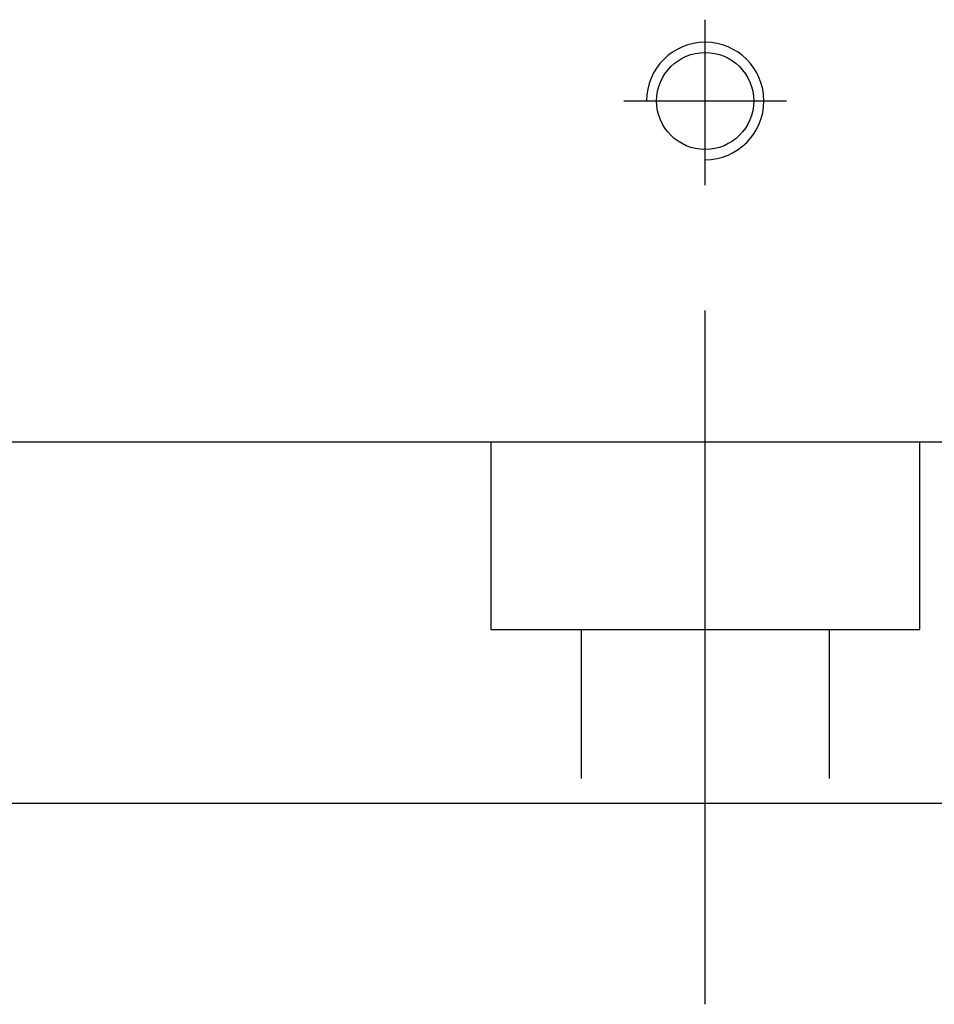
# Model space of a CAD drawing. Header units: millimetres. Extents: x -257 to 3135, y -1556 to 860.
# Tile 3 of 256: x 3 to 24, y -1553 to -1531. Entities that reach past the tile are written whole.
import ezdxf
from ezdxf.lldxf.tags import DXFTag

# ---------------------------------------------------------------- set-up
doc = ezdxf.new("R2010")
doc.units = ezdxf.units.MM
doc.layers.get('0').update_dxf_attribs({"linetype": 'CONTINUOUS'})
tags = doc.linetypes.add('DASHED', pattern=[25.72, 12.86, -12.86]).pattern_tags.tags
tags[6:7] = [DXFTag(74, 4), DXFTag(75, 0), DXFTag(340, '0'), DXFTag(46, 0.0), DXFTag(50, 0.0), DXFTag(44, 0.0), DXFTag(45, 0.0)]
tags[4:5] = [DXFTag(74, 4), DXFTag(75, 0), DXFTag(340, '0'), DXFTag(46, 0.0), DXFTag(50, 0.0), DXFTag(44, 0.0), DXFTag(45, 0.0)]

msp = doc.modelspace()

# ---------------------------------------------------------------- linework, layer by layer
at = {"ltscale": 0.5}
for p, q in [((18.583, -1534.785), (18.583, -1531.119)), ((16.783, -1532.919), (20.383, -1532.919)), ((18.583, -1552.919), (18.583, -1537.56))]:
    msp.add_line(p, q, dxfattribs=at)
at = {"linetype": 'DASHED', "ltscale": 0.3}
for p, q in [((568.583, -1540.47), (-31.417, -1540.47)), ((13.833, -1540.47), (13.833, -1544.619)), ((23.333, -1544.619), (23.333, -1540.47)), ((13.833, -1544.619), (23.333, -1544.619)), ((15.833, -1544.619), (15.833, -1547.919)), ((21.333, -1547.919), (21.333, -1544.619))]:
    msp.add_line(p, q, dxfattribs=at)
at = {"linetype": 'Continuous'}
msp.add_line((66.285, -1548.47), (-31.417, -1548.47), dxfattribs=at)
msp.add_circle((18.583, -1532.919), 1.075, dxfattribs=at)
msp.add_arc((18.583, -1532.919), 1.3, 270, 180)

doc.saveas('drawing.dxf')
